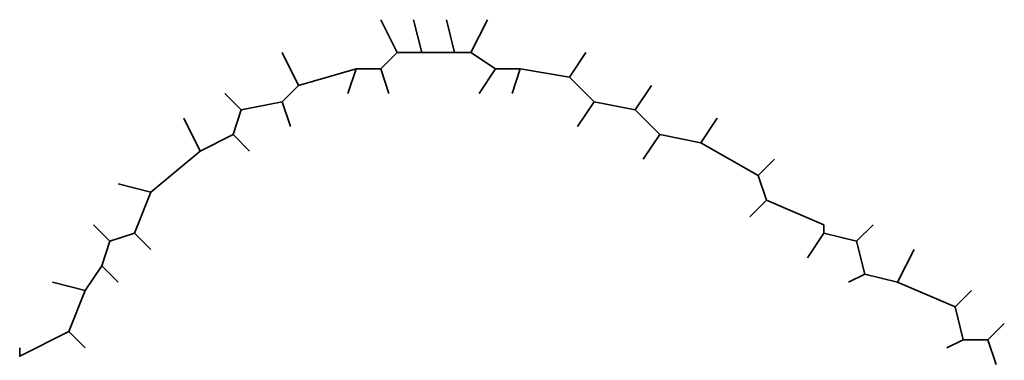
# Model space of a CAD drawing. Header units: metres. Extents: x 157984 to 159055, y 577129 to 578276.
# Tile 40 of 70: x 158263.7 to 158287.7, y 577937.2 to 577945.5. Entities that reach past the tile are written whole.
import ezdxf

# ---------------------------------------------------------------- set-up
doc = ezdxf.new("R2010")
doc.units = ezdxf.units.M
doc.layers.add('B-OI-KL-BUISLEIDING GEVAARLIJKE INHOUD_VERMILION_0000588401_VECT_16O029485-G', color=6, linetype='Continuous', lineweight=35, true_color=0xff00ff)

msp = doc.modelspace()

# ---------------------------------------------------------------- linework, layer by layer
at = {"layer": 'B-OI-KL-BUISLEIDING GEVAARLIJKE INHOUD_VERMILION_0000588401_VECT_16O029485-G', "flags": 128}
for points in [[(158272.9, 577944.7), (158272.5, 577945.5)], [(158273.5, 577944.7), (158273.3, 577945.5)], [(158274.3, 577944.7), (158274.1, 577945.5)], [(158274.7, 577944.7), (158275.1, 577945.5)], [(158270.5, 577943.9), (158270.1, 577944.7)], [(158272.9, 577944.7), (158272.5, 577944.3)], [(158272.9, 577944.7), (158273.5, 577944.7)], [(158273.5, 577944.7), (158274.3, 577944.7)], [(158274.3, 577944.7), (158274.7, 577944.7)], [(158274.7, 577944.7), (158275.3, 577944.3)], [(158277.1, 577944.1), (158277.5, 577944.7)], [(158271.9, 577944.3), (158270.5, 577943.9)], [(158271.9, 577944.3), (158271.7, 577943.7)], [(158271.9, 577944.3), (158272.5, 577944.3)], [(158272.5, 577944.3), (158272.7, 577943.7)], [(158275.3, 577944.3), (158274.9, 577943.7)], [(158275.3, 577944.3), (158275.9, 577944.3)], [(158275.9, 577944.3), (158275.7, 577943.7)], [(158275.9, 577944.3), (158277.1, 577944.1)], [(158277.1, 577944.1), (158277.7, 577943.5)], [(158270.5, 577943.9), (158270.1, 577943.5)], [(158278.7, 577943.3), (158279.1, 577943.9)], [(158268.7, 577943.7), (158269.1, 577943.3)], [(158269.1, 577943.3), (158268.9, 577942.7)], [(158270.1, 577943.5), (158269.1, 577943.3)], [(158270.1, 577943.5), (158270.3, 577942.9)], [(158277.7, 577943.5), (158277.3, 577942.9)], [(158277.7, 577943.5), (158278.7, 577943.3)], [(158278.7, 577943.3), (158279.3, 577942.7)], [(158268.1, 577942.3), (158267.7, 577943.1)], [(158280.3, 577942.5), (158280.7, 577943.1)], [(158268.9, 577942.7), (158268.1, 577942.3)], [(158268.9, 577942.7), (158269.3, 577942.3)], [(158279.3, 577942.7), (158278.9, 577942.1)], [(158279.3, 577942.7), (158280.3, 577942.5)], [(158280.3, 577942.5), (158281.7, 577941.7)], [(158268.1, 577942.3), (158266.9, 577941.3)], [(158282.1, 577942.1), (158281.7, 577941.7)], [(158281.7, 577941.7), (158281.9, 577941.1)], [(158266.9, 577941.3), (158266.1, 577941.5)], [(158266.9, 577941.3), (158266.5, 577940.3)], [(158281.9, 577941.1), (158281.5, 577940.7)], [(158281.9, 577941.1), (158283.3, 577940.5), (158283.3, 577940.3)], [(158265.5, 577940.5), (158265.9, 577940.1)], [(158284.5, 577940.5), (158284.1, 577940.1)], [(158266.5, 577940.3), (158265.9, 577940.1)], [(158266.5, 577940.3), (158266.9, 577939.9)], [(158283.3, 577940.3), (158282.9, 577939.7)], [(158283.3, 577940.3), (158284.1, 577940.1)], [(158265.9, 577940.1), (158265.7, 577939.5)], [(158284.1, 577940.1), (158284.3, 577939.3)], [(158285.1, 577939.1), (158285.5, 577939.9)], [(158265.7, 577939.5), (158265.3, 577938.9)], [(158265.7, 577939.5), (158266.1, 577939.1)], [(158284.3, 577939.3), (158283.9, 577939.1)], [(158284.3, 577939.3), (158285.1, 577939.1)], [(158265.3, 577938.9), (158264.5, 577939.1)], [(158285.1, 577939.1), (158286.5, 577938.5)], [(158265.3, 577938.9), (158264.9, 577937.9)], [(158286.9, 577938.9), (158286.5, 577938.5)], [(158286.5, 577938.5), (158286.7, 577937.7)], [(158287.7, 577938.1), (158287.3, 577937.7)], [(158264.9, 577937.9), (158263.7, 577937.3), (158263.7, 577937.5)], [(158264.9, 577937.9), (158265.3, 577937.5)], [(158286.7, 577937.7), (158286.3, 577937.5)], [(158286.7, 577937.7), (158287.3, 577937.7)], [(158287.3, 577937.7), (158287.5, 577937.1)]]:
    msp.add_lwpolyline(points, dxfattribs=at)

doc.saveas('drawing.dxf')
